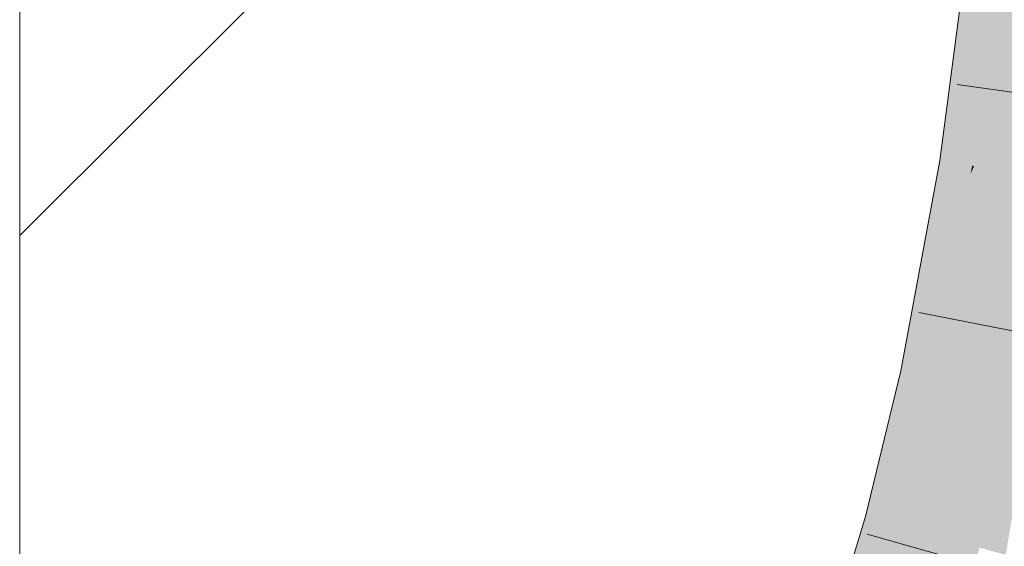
# Model space of a CAD drawing. Extents: x -620 to 300, y 62 to 1112.
# Tile 195 of 236: x 250.413 to 251.451, y 749.225 to 749.781. Entities that reach past the tile are written whole.
import ezdxf

# ---------------------------------------------------------------- set-up
doc = ezdxf.new("R2010")
doc.units = 0
doc.layers.get('0').update_dxf_attribs({"lineweight": 13})
doc.layers.add('E_Detail_Linie_Text_Bem', color=7, linetype='Continuous', lineweight=13)
for name, color, linetype, lineweight, true_color in [('E_Detail_Wandschraffur', 7, 'Continuous', 5, 0xc0c0c0), ('E_Leerrohr 25-A06GA2AZ8I', 7, 'Continuous', 9, 0xff8000), ('E_Leerrohr 25-Shading', 7, 'Continuous', 9, 0xff8000)]:
    doc.layers.add(name, color=color, linetype=linetype, lineweight=lineweight, true_color=true_color)

# ---------------------------------------------------------------- blocks, each defined once
blk = doc.blocks.new('Shading-A06GA1NC8I', base_point=(250.7456, 748.2247))
at = {"layer": 'E_Leerrohr 25-Shading', "color": 34, "true_color": 0xb05800}
for points in [[(251.4265, 749.8658), (251.4144, 749.8671), (251.3869, 749.6319), (251.3835, 749.6324)], [(251.4318, 749.8652), (251.4265, 749.8658), (251.3911, 749.6312), (251.3869, 749.6319)], [(251.4318, 749.8652), (251.3911, 749.6312), (251.4463, 749.8636), (251.4101, 749.6282)], [(251.4463, 749.8636), (251.4101, 749.6282), (251.4491, 749.8633), (251.4142, 749.6276)], [(251.4491, 749.8633), (251.4142, 749.6276), (251.4508, 749.8631), (251.4176, 749.627)], [(251.4176, 749.627), (251.4196, 749.6267), (251.4508, 749.8631)], [(251.3869, 749.6319), (251.3835, 749.6324), (251.3703, 749.5613)], [(251.3911, 749.6312), (251.3869, 749.6319), (251.356, 749.4845), (251.3703, 749.5613)], [(251.3911, 749.6312), (251.356, 749.4845), (251.4101, 749.6282), (251.4004, 749.5836)], [(251.4157, 749.618), (251.3719, 749.4045), (251.4196, 749.6267), (251.3758, 749.4037)], [(251.3758, 749.4037), (251.3782, 749.4033), (251.4196, 749.6267)], [(251.4101, 749.6282), (251.4004, 749.5836), (251.4142, 749.6276), (251.409, 749.6028)], [(251.4142, 749.6276), (251.409, 749.6028), (251.4176, 749.627), (251.4157, 749.618)], [(251.4157, 749.618), (251.4196, 749.6267), (251.4176, 749.627)], [(251.367, 749.4056), (251.3719, 749.4045), (251.409, 749.6028), (251.4157, 749.618)], [(251.409, 749.6028), (251.4004, 749.5836), (251.367, 749.4056), (251.3617, 749.4067)], [(251.4004, 749.5836), (251.356, 749.4845), (251.3617, 749.4067), (251.3424, 749.4108)], [(251.3424, 749.4108), (251.3049, 749.2569), (251.3617, 749.4067), (251.3173, 749.2535)], [(251.3617, 749.4067), (251.3173, 749.2535), (251.367, 749.4056), (251.3233, 749.2518)], [(251.367, 749.4056), (251.3233, 749.2518), (251.3719, 749.4045), (251.3291, 749.2502)], [(251.3719, 749.4045), (251.3291, 749.2502), (251.3758, 749.4037), (251.3344, 749.2488)], [(251.3758, 749.4037), (251.3344, 749.2488), (251.3782, 749.4033), (251.3384, 749.2477)], [(251.3384, 749.2477), (251.3402, 749.2472), (251.3782, 749.4033)], [(251.3049, 749.2569), (251.2608, 749.1124), (251.3173, 749.2535), (251.2651, 749.1108)], [(251.3173, 749.2535), (251.2651, 749.1108), (251.3233, 749.2518), (251.2718, 749.1086)], [(251.3233, 749.2518), (251.2718, 749.1086), (251.3291, 749.2502), (251.2785, 749.1063)], [(251.3291, 749.2502), (251.2785, 749.1063), (251.3344, 749.2488), (251.2848, 749.1041)], [(251.3344, 749.2488), (251.2848, 749.1041), (251.3384, 749.2477), (251.2903, 749.1022)], [(251.3384, 749.2477), (251.2903, 749.1022), (251.3402, 749.2472), (251.2937, 749.1011)], [(251.2937, 749.1011), (251.2954, 749.1005), (251.3402, 749.2472)]]:
    blk.add_solid(points, dxfattribs=at)
at = {"layer": 'E_Leerrohr 25-Shading', "color": 30, "true_color": 0xf57b00}
for points in [[(251.4196, 749.6267), (251.5069, 749.6129), (251.4508, 749.8631), (251.5387, 749.8535)], [(251.3782, 749.4033), (251.4647, 749.3851), (251.4196, 749.6267), (251.5069, 749.6129)], [(251.3402, 749.2472), (251.4254, 749.2239), (251.3782, 749.4033), (251.4647, 749.3851)], [(251.4647, 749.3851), (251.4254, 749.2239), (251.4299, 749.2227)], [(251.4399, 749.2199), (251.4706, 749.3839), (251.4299, 749.2227), (251.4647, 749.3851)], [(251.453, 749.2164), (251.4804, 749.3818), (251.4399, 749.2199), (251.4706, 749.3839)], [(251.2954, 749.1005), (251.379, 749.072), (251.3402, 749.2472), (251.4254, 749.2239)]]:
    blk.add_solid(points, dxfattribs=at)
blk = doc.blocks.new('Referenz-A06GA2B38I')
at = {"layer": 'E_Detail_Linie_Text_Bem', "linetype": 'Continuous', "ltscale": 0.13}
blk.add_line((250.4128, 747.9811), (250.4128, 775.9811), dxfattribs=at)
at = {"layer": 'E_Detail_Wandschraffur', "linetype": 'ByBlock', "ltscale": 0.13}
blk.add_line((250.4128, 749.5532), (251.4041, 750.5445), dxfattribs=at)
at = {"layer": 'E_Leerrohr 25-A06GA2AZ8I', "linetype": 'Continuous', "ltscale": 0.13}
for p, q in [((251.3835, 749.6324), (251.4144, 749.8671)), ((251.6343, 749.6797), (251.4016, 749.7126)), ((251.3424, 749.4107), (251.3835, 749.6324)), ((251.592, 749.4272), (251.3613, 749.4721)), ((251.3049, 749.2569), (251.3424, 749.4107)), ((251.2608, 749.1123), (251.3049, 749.2569)), ((251.5332, 749.1744), (251.3069, 749.2381))]:
    blk.add_line(p, q, dxfattribs=at)

msp = doc.modelspace()

# ---------------------------------------------------------------- block references
at = {"color": 8, "lineweight": 25, "ltscale": 0.25, "true_color": 0x808080}
msp.add_blockref('Referenz-A06GA2B38I', (0, 0), dxfattribs=at)
msp.add_blockref('Shading-A06GA1NC8I', (250.7456, 748.2247))

doc.saveas('drawing.dxf')
